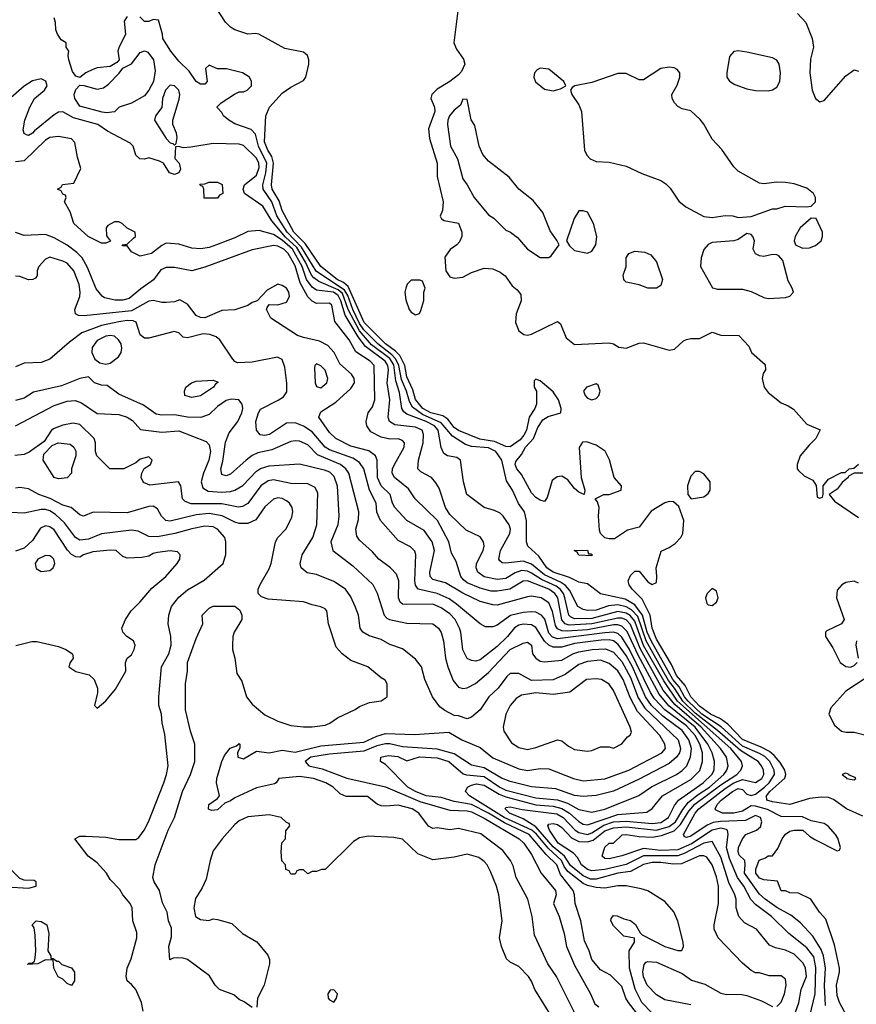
# Model space of a CAD drawing. Header units: inches. Extents: x 1793389 to 1900389, y 320802 to 470796.
# Tile 39 of 256: x 1835350 to 1839239, y 362521 to 367097. Entities that reach past the tile are written whole.
import ezdxf

# ---------------------------------------------------------------- set-up
doc = ezdxf.new("R2010")
doc.units = ezdxf.units.IN
doc.header["$MEASUREMENT"] = 0
doc.layers.add('B8336', color=7, linetype='Continuous')

msp = doc.modelspace()

# ---------------------------------------------------------------- linework, layer by layer
at = {"layer": 'B8336', "color": 2}
for points, elevation in [([(1839270, 363395.1), (1839193.2, 363430), (1839133.3, 363473.3), (1839110, 363482.4), (1839076.1, 363483.9), (1839021.7, 363478.3), (1838930, 363449.8), (1838850, 363461.5), (1838823.7, 363470), (1838821.3, 363490), (1838837.4, 363510), (1838907.1, 363572.9), (1838911.6, 363590), (1838906.9, 363610), (1838885.2, 363645.2), (1838857.7, 363677.7), (1838835.9, 363695.9), (1838796.9, 363716.9), (1838710, 363752.4), (1838642.7, 363822.7), (1838607.6, 363847.6), (1838562, 363870), (1838510, 363907.4), (1838470, 363949.8), (1838443.4, 364003.4), (1838403.7, 364050), (1838380.6, 364100.6), (1838310, 364217.6), (1838289.8, 364270), (1838280.9, 364330), (1838244.6, 364404.6), (1838197.2, 364450), (1838184, 364470), (1838178, 364490), (1838190, 364514), (1838210, 364534), (1838230, 364534), (1838270, 364484.7), (1838290, 364472), (1838310, 364482), (1838312.7, 364510), (1838308.7, 364550), (1838332.7, 364627.3), (1838370, 364643.8), (1838397.6, 364662.4), (1838422.9, 364690), (1838432.7, 364710), (1838438, 364770), (1838414.8, 364834.8), (1838390, 364856), (1838370, 364858), (1838350, 364852), (1838286.3, 364813.7), (1838230, 364739), (1838175.3, 364724.7), (1838114.8, 364685.2), (1838090, 364684), (1838070, 364688.7), (1838050, 364708.7), (1838045.1, 364725.1), (1838040.9, 364790), (1838044, 364830), (1838036.4, 364856.4), (1838026, 364870), (1838066, 364890), (1838090, 364891), (1838146, 364910), (1838148, 364930), (1838114, 364970), (1838092.1, 365052.1), (1838072.5, 365092.5), (1838030, 365119), (1837985.4, 365134.6), (1837966.4, 365133.6), (1837951, 365109), (1837960.7, 364970), (1837978, 364910), (1837974, 364890), (1837950, 364902), (1837930, 364919), (1837898, 364958), (1837870, 364975.1), (1837848.1, 364971.9), (1837824.9, 364955.1), (1837802.8, 364877.2), (1837790, 364858), (1837770, 364864), (1837750, 364877.2), (1837730, 364899), (1837683, 364983), (1837660.7, 365010), (1837652.7, 365030), (1837656, 365044), (1837683.1, 365076.9), (1837702, 365110), (1837739, 365150), (1837758.6, 365201.4), (1837782.5, 365237.5), (1837806.3, 365253.7), (1837866, 365270), (1837868, 365290), (1837855.3, 365330), (1837830, 365368), (1837770, 365418), (1837750, 365426), (1837742, 365418), (1837742, 365390), (1837752, 365370), (1837752, 365310), (1837744.7, 365290), (1837718, 365250), (1837706, 365190), (1837694.4, 365165.6), (1837675.9, 365144.1), (1837630, 365112.3), (1837610, 365114), (1837557.3, 365137.3), (1837488.4, 365148.4), (1837390, 365187.6), (1837370, 365201.7), (1837340.3, 365240.3), (1837316.5, 365256.5), (1837260.9, 365270), (1837223.9, 365290), (1837190, 365332), (1837176.9, 365376.9), (1837150, 365438), (1837139.8, 365490), (1837116.4, 365536.4), (1837097, 365557), (1837051.1, 365590), (1836952.1, 365690), (1836877.2, 365857.2), (1836855.4, 365875.4), (1836825.1, 365890), (1836750, 365949.7), (1836677.5, 366057.5), (1836623.7, 366110), (1836570, 366209.6), (1836555.4, 366255.4), (1836523.9, 366310), (1836520.4, 366330), (1836529.8, 366430), (1836521.5, 366461.5), (1836502.8, 366490), (1836488.2, 366530), (1836494.7, 366650), (1836511.8, 366690), (1836570, 366756.3), (1836610, 366783), (1836670, 366814), (1836679.6, 366830), (1836693.6, 366890), (1836693.6, 366910), (1836687.3, 366930), (1836670, 366945.6), (1836583.1, 366963.1), (1836462, 367030), (1836446.7, 367033.3), (1836410, 367029.3), (1836350, 367049.4), (1836330, 367062), (1836306.2, 367086.2), (1836242.6, 367182.6)], 174), ([(1835850, 367112), (1835834.8, 367090), (1835842, 367030), (1835810, 366966), (1835806, 366950), (1835812, 366910), (1835802, 366898), (1835770, 366879), (1835710, 366873.2), (1835690, 366865.2), (1835658, 366850), (1835630, 366828), (1835610, 366835.3), (1835595.5, 366855.5), (1835579, 366910), (1835575.3, 366930), (1835578, 366950), (1835566, 366970), (1835566, 366990), (1835543.1, 367003.1), (1835526, 367030), (1835518, 367050), (1835516.4, 367083.6), (1835510, 367106)], 178), ([(1839206.4, 362446.4), (1839161.6, 362530), (1839150, 362562), (1839147.6, 362610), (1839161.6, 362670), (1839160.7, 362690), (1839137.6, 362797.6), (1839097.5, 362917.5), (1839069, 362950), (1839028.7, 363010), (1838970, 363037.2), (1838930, 363039), (1838910, 363048.7), (1838890, 363049), (1838872.9, 363092.9), (1838810, 363099.5), (1838790, 363107.6), (1838772, 363130), (1838771.8, 363150), (1838788.2, 363191.8), (1838818, 363202), (1838830, 363210.8), (1838850, 363212), (1838875.1, 363244.9), (1838894, 363290), (1838910, 363311.3), (1838930, 363326), (1838950, 363331.3), (1838991, 363331), (1839022, 363302), (1839046.8, 363286.8), (1839150, 363234), (1839162, 363238), (1839166, 363250), (1839152.9, 363292.9), (1839142, 363310), (1839109, 363349), (1839090, 363362), (1839030, 363373.2), (1838990, 363392.7), (1838890, 363394.5), (1838825.9, 363425.9), (1838770, 363442.4), (1838750, 363443.5), (1838710, 363418.7), (1838670, 363409.8), (1838618, 363410), (1838585.1, 363425.1), (1838582.7, 363430), (1838592, 363450), (1838611.6, 363470), (1838664.2, 363510), (1838690, 363523.7), (1838710, 363519.3), (1838730, 363498), (1838750, 363492.2), (1838770, 363498.3), (1838812.1, 363530), (1838833.8, 363550), (1838858.7, 363590), (1838857.2, 363610), (1838837.2, 363650), (1838813.4, 363673.4), (1838790, 363687.3), (1838710, 363720.5), (1838611.3, 363811.3), (1838521.7, 363870), (1838457, 363930), (1838440.5, 363950), (1838416.6, 363996.6), (1838386.5, 364030), (1838286.2, 364210), (1838267.8, 364250), (1838245.9, 364330), (1838210, 364378.2), (1838164.4, 364404.4), (1838049.6, 364429.6), (1837990, 364476), (1837950, 364482.7), (1837905.5, 364505.5), (1837829.6, 364530), (1837800.5, 364550), (1837763.7, 364603.7), (1837712.7, 364650), (1837706.6, 364670), (1837706, 364770), (1837697, 364810), (1837668.4, 364848.4), (1837640.7, 364910), (1837613.3, 364953.3), (1837591, 365050), (1837563, 365090), (1837530, 365107.6), (1837450, 365113.5), (1837422.7, 365122.7), (1837362.1, 365162.1), (1837310, 365223.7), (1837221.8, 365261.8), (1837176.8, 365296.8), (1837162.1, 365322.1), (1837148.3, 365370), (1837124.7, 365424.7), (1837112.8, 365490), (1837098.9, 365518.9), (1837079.8, 365539.8), (1837014.6, 365590), (1836950, 365655.2), (1836930, 365685), (1836898.2, 365750), (1836875, 365815), (1836860.3, 365840.3), (1836727.6, 365927.6), (1836660.6, 366040.6), (1836593.3, 366110), (1836545.6, 366185.6), (1836521.6, 366250), (1836482, 366310), (1836480.8, 366330), (1836494.6, 366385.4), (1836498.7, 366430), (1836459.4, 366510), (1836445.7, 366565.7), (1836426.5, 366586.5), (1836350, 366613.2), (1836322, 366630), (1836298, 366650), (1836290, 366666), (1836268.4, 366688.4), (1836268.4, 366691.6), (1836286, 366710), (1836349.1, 366750.9), (1836370, 366761), (1836390, 366761), (1836408, 366770), (1836428, 366790), (1836428, 366810), (1836418, 366830), (1836386, 366850), (1836311.1, 366868.9), (1836268.7, 366868.7), (1836230, 366886), (1836214, 366870), (1836222, 366810), (1836210, 366798), (1836190, 366798), (1836170, 366809), (1836137.2, 366857.2), (1836090, 366904), (1836053.2, 366950), (1836015.3, 367010), (1836014, 367030), (1835994.6, 367094.6), (1835970, 367098), (1835950, 367088), (1835930, 367088), (1835908.7, 367110)], 178), ([(1837387.7, 367150), (1837368, 366990), (1837380.3, 366960.3), (1837413.2, 366913.2), (1837418.8, 366890), (1837403.4, 366856.6), (1837390, 366841.2), (1837350, 366809), (1837290, 366774), (1837266, 366750), (1837261, 366730), (1837279.1, 366690), (1837279.3, 366670), (1837250.6, 366590), (1837255.3, 366544.7), (1837290.7, 366430), (1837291.1, 366368.9), (1837318.8, 366250), (1837316, 366210), (1837304.7, 366184.7), (1837311.6, 366171.6), (1837323.6, 366163.6), (1837390, 366151.3), (1837406, 366110), (1837404.7, 366090), (1837395.3, 366064.7), (1837382, 366050), (1837350.9, 366029.1), (1837327.1, 365992.9), (1837331.3, 365930), (1837350, 365902), (1837370, 365896), (1837410, 365901), (1837450, 365922.8), (1837510, 365942.8), (1837550, 365938.8), (1837583.5, 365923.5), (1837606.4, 365906.4), (1837639.6, 365859.6), (1837662, 365842), (1837679.6, 365819.6), (1837681, 365790), (1837658.8, 365730), (1837654.8, 365690), (1837670.5, 365650.5), (1837693.7, 365633.7), (1837710, 365630.7), (1837730, 365636.3), (1837850, 365694.8), (1837864, 365684), (1837890, 365618.8), (1837930, 365587.3), (1838090, 365596), (1838110, 365591), (1838135.3, 365575.3), (1838170, 365570.7), (1838230, 365594), (1838250, 365596), (1838370, 365561), (1838394.8, 365565.2), (1838436, 365604), (1838449.3, 365610.7), (1838470, 365616), (1838510, 365616), (1838570, 365644.7), (1838610, 365631.3), (1838694, 365630), (1838739.8, 365579.8), (1838752, 365550), (1838815.3, 365495.3), (1838818, 365470), (1838807.1, 365452.9), (1838801, 365430), (1838811.3, 365390), (1838830, 365364.7), (1838890, 365316), (1838922.8, 365302.8), (1838947.1, 365287.1), (1839010, 365218), (1839071.6, 365191.6), (1839052, 365150), (1839019.6, 365120.4), (1838978, 365070), (1838964.7, 365030), (1838964.7, 365010), (1838970, 365002), (1838996.9, 364976.9), (1839036.9, 364956.9), (1839052.7, 364932.7), (1839058, 364878), (1839070, 364874), (1839082, 364878), (1839086, 364890), (1839086, 364930), (1839110, 364962), (1839170, 364992), (1839187.3, 364992.7), (1839206, 365010), (1839227.3, 365012.7), (1839250, 365032)], 174), ([(1838966.2, 367126.2), (1839004.5, 367084.5), (1839034.8, 367010), (1839041, 366970), (1839026.4, 366913.6), (1839022.8, 366850), (1839034, 366770), (1839050, 366731.3), (1839070, 366716), (1839090, 366721), (1839190, 366836), (1839230, 366864.7), (1839250, 366858)], 178), ([(1839096.2, 362516.2), (1839090.9, 362610), (1839096, 362690), (1839086.4, 362746.4), (1839076, 362776), (1839037.4, 362837.4), (1838980.1, 362900.1), (1838935.6, 362935.6), (1838870, 362971.1), (1838815.1, 363010), (1838790, 363033.6), (1838719.8, 363130), (1838723.5, 363170), (1838720.7, 363190), (1838695.1, 363215.1), (1838689.7, 363230), (1838691.8, 363250), (1838710, 363291), (1838725.2, 363310), (1838775.3, 363330), (1838794, 363346), (1838799.5, 363370), (1838794, 363390), (1838770, 363398.7), (1838724.4, 363375.6), (1838608.7, 363371.3), (1838574.1, 363365.9), (1838546.3, 363353.7), (1838470, 363303), (1838450, 363296), (1838440.1, 363300.1), (1838436, 363310), (1838490.9, 363410), (1838506.6, 363430), (1838630, 363524.6), (1838670, 363550.1), (1838710, 363565.6), (1838770, 363552.2), (1838800.5, 363570), (1838809.6, 363590), (1838808, 363610), (1838798, 363630), (1838783.6, 363650), (1838700.8, 363700.8), (1838594, 363794), (1838490, 363874.1), (1838432.3, 363930), (1838394.7, 363990), (1838366.1, 364026.1), (1838330, 364087.7), (1838262.7, 364210), (1838223.3, 364323.3), (1838194.9, 364354.9), (1838170, 364369.1), (1838130, 364377.8), (1838087, 364373), (1838030, 364353.7), (1837991.2, 364351.2), (1837970, 364356.3), (1837945.1, 364370), (1837905.9, 364445.9), (1837887.6, 364467.6), (1837863.7, 364483.7), (1837790, 364517), (1837730, 364566.4), (1837690, 364580.4), (1837610, 364572), (1837592.7, 364572.7), (1837582, 364582), (1837577.2, 364590), (1837585.6, 364630), (1837629.2, 364710), (1837632, 364730), (1837625.2, 364750), (1837598, 364790), (1837583.3, 364803.3), (1837556.9, 364816.9), (1837509.7, 364829.7), (1837428.7, 364890), (1837412.7, 364950), (1837399, 365050), (1837382.7, 365062.7), (1837338, 365070), (1837321.6, 365081.6), (1837309.6, 365109.6), (1837295.1, 365190), (1837278.9, 365210), (1837239.7, 365230), (1837150, 365264.2), (1837135.1, 365275.1), (1837126.3, 365290), (1837115.8, 365364.2), (1837098.9, 365418.9), (1837090, 365493.3), (1837070, 365522.4), (1836986.2, 365586.2), (1836930, 365651.4), (1836876.4, 365750), (1836850, 365824.6), (1836830, 365842), (1836740.4, 365880.4), (1836716.8, 365896.8), (1836705.8, 365910), (1836679.2, 365970), (1836638.3, 366038.3), (1836586.1, 366086.1), (1836521.6, 366161.6), (1836479.5, 366230), (1836395.3, 366290), (1836388, 366310), (1836395.3, 366330), (1836450, 366374), (1836462.6, 366410), (1836461.1, 366430), (1836450, 366453.3), (1836390, 366512.3), (1836370, 366519.3), (1836250, 366520.9), (1836144.7, 366504.7), (1836110, 366502), (1836090, 366508), (1836074, 366506), (1836071.6, 366451.6), (1836090.9, 366430.9), (1836098, 366402), (1836090, 366386), (1836070, 366378), (1836045.6, 366385.6), (1836018, 366430), (1836000.2, 366440.2), (1835950, 366455.3), (1835930.7, 366449.3), (1835908, 366450), (1835890, 366468), (1835877.2, 366510), (1835863.3, 366523.3), (1835758.3, 366578.3), (1835712.3, 366610), (1835600.4, 366640.4), (1835550, 366669.3), (1835530, 366666.6), (1835510, 366654.5), (1835418.8, 366581.2), (1835410, 366569.4), (1835390, 366559), (1835381.2, 366561.2), (1835370, 366568), (1835365.6, 366585.6), (1835373.2, 366630), (1835397, 366690), (1835418.4, 366730), (1835465.2, 366770), (1835478, 366790), (1835471.7, 366811.7), (1835450, 366822.7), (1835410, 366813), (1835370, 366787.8), (1835296.4, 366723.6)], 182), ([(1839005.6, 362394.4), (1839048.3, 362570), (1839051.8, 362691.8), (1839042, 362742), (1839010, 362783.6), (1838926, 362850), (1838844.5, 362930), (1838770, 362984.7), (1838748.9, 363008.9), (1838716.4, 363070), (1838687.4, 363110), (1838650, 363199.5), (1838636, 363250), (1838643, 363310), (1838640.7, 363330), (1838634.3, 363334.3), (1838610, 363339.3), (1838570, 363330.7), (1838473, 363267), (1838410, 363239.5), (1838330, 363236), (1838250, 363245), (1838150, 363211.6), (1838090, 363198), (1838070, 363199.3), (1838057.2, 363210), (1838070, 363251), (1838090, 363270.7), (1838110, 363270.7), (1838151.4, 363308.6), (1838170, 363311.2), (1838230, 363300.9), (1838290, 363297.8), (1838334.1, 363305.9), (1838392.6, 363327.4), (1838422.8, 363357.2), (1838461, 363419), (1838489, 363451), (1838610, 363541.7), (1838683.5, 363590), (1838702.4, 363610), (1838709.6, 363630), (1838706.3, 363650), (1838656.5, 363710), (1838407.9, 363930), (1838343.9, 364023.9), (1838250, 364188.7), (1838210, 364301.7), (1838188.4, 364328.4), (1838170, 364339.5), (1838130, 364346.8), (1838010, 364315), (1837930, 364313.1), (1837910, 364321.7), (1837902.3, 364330), (1837885, 364410), (1837877.7, 364430), (1837862.8, 364450), (1837844.3, 364464.3), (1837775.7, 364495.7), (1837730, 364525), (1837710, 364534.6), (1837683.2, 364536.8), (1837653, 364527), (1837610, 364499.7), (1837570, 364495.8), (1837510, 364508.3), (1837479.5, 364530), (1837471.8, 364550), (1837474, 364570), (1837505.1, 364630), (1837509.5, 364650), (1837506, 364670), (1837490, 364693.2), (1837424.9, 364724.9), (1837350, 364798), (1837329.6, 364830), (1837299.5, 364919.5), (1837284.1, 364944.1), (1837264, 364970), (1837215.1, 364995.1), (1837201.2, 365010), (1837203.7, 365050), (1837225.1, 365130), (1837227.3, 365170), (1837220.9, 365190), (1837190, 365203), (1837093.9, 365213.9), (1837069.5, 365230), (1837063.6, 365250), (1837071, 365330), (1837058.3, 365410), (1837063.9, 365470), (1837061.4, 365490), (1837048.5, 365510), (1836958.2, 365578.2), (1836923.5, 365623.5), (1836863.3, 365723.3), (1836842.7, 365790), (1836830, 365815.7), (1836809.4, 365830), (1836730, 365839.7), (1836710, 365853.7), (1836683.2, 365890), (1836663.2, 365950), (1836618.3, 366030), (1836570, 366072.3), (1836530, 366099.2), (1836463, 366117), (1836410, 366112.3), (1836350, 366082.7), (1836264.7, 366050), (1836230, 366038.4), (1836192.5, 366032.5), (1836150, 366036), (1836090, 366054), (1836030, 366058), (1836010, 366048), (1835962, 366010), (1835910, 365998), (1835870, 366018), (1835850, 366046), (1835830, 366046), (1835826, 366050), (1835850, 366054), (1835879, 366081), (1835888, 366090), (1835886, 366110), (1835850, 366128), (1835826, 366150), (1835810, 366158), (1835790, 366158), (1835759.6, 366140.4), (1835752, 366130), (1835752.7, 366092.7), (1835772.7, 366067.3), (1835750, 366058), (1835730, 366058), (1835668.7, 366090), (1835602, 366150), (1835584.7, 366204.7), (1835558, 366250), (1835566, 366270), (1835562, 366282), (1835550, 366286), (1835542, 366302), (1835526, 366310), (1835542, 366318), (1835548.4, 366331.6), (1835602, 366338), (1835634.6, 366405.4), (1835618.6, 366458.6), (1835605.6, 366525.6), (1835590, 366544), (1835530, 366554), (1835490, 366549.2), (1835470, 366537), (1835370, 366441.2), (1835330, 366437.2)], 186), ([(1838945.1, 362450), (1838972.1, 362527.9), (1838983.6, 362590), (1839008, 362650), (1839003.5, 362690), (1838992.9, 362712.9), (1838950, 362755.1), (1838910, 362773.6), (1838864.1, 362784.1), (1838836.5, 362796.5), (1838775.3, 362870), (1838720.2, 362900.2), (1838694, 362930), (1838680.9, 362970), (1838680.7, 363010), (1838675.1, 363030), (1838647, 363087), (1838610, 363204.5), (1838570, 363278.4), (1838530, 363270.7), (1838438.4, 363221.6), (1838410, 363211.2), (1838250, 363211.4), (1838170, 363170.8), (1838070, 363147.3), (1838010, 363141.7), (1837990, 363148.5), (1837961.3, 363170), (1837942.8, 363202.8), (1837924.4, 363224.4), (1837853.3, 363270), (1837812.3, 363330), (1837806, 363350), (1837810, 363358), (1837830, 363362), (1837850, 363356.4), (1837870, 363342.4), (1837914.7, 363294.7), (1837950, 363277.8), (1837990, 363276.5), (1838015.5, 363284.5), (1838070, 363327.3), (1838110, 363341.7), (1838170, 363345.7), (1838310, 363330.9), (1838370, 363347.2), (1838398.5, 363370), (1838432.6, 363427.4), (1838459.3, 363460.7), (1838503.7, 363496.3), (1838556.4, 363530), (1838624, 363590), (1838637.4, 363610), (1838643.5, 363630), (1838635.8, 363670), (1838607.3, 363710), (1838518, 363810), (1838395.1, 363915.1), (1838341.9, 363981.9), (1838234.2, 364174.2), (1838190, 364286.9), (1838170, 364307.8), (1838150, 364315.2), (1838130, 364316.5), (1838010, 364288.7), (1837903.8, 364283.8), (1837885.1, 364290), (1837870, 364307.8), (1837851.6, 364410), (1837838, 364430), (1837810, 364450.6), (1837710, 364489.7), (1837690, 364488), (1837629.2, 364450.8), (1837570, 364441), (1837541.7, 364441.7), (1837490, 364454.7), (1837430, 364480.5), (1837413.2, 364493.2), (1837400.5, 364510), (1837378.4, 364578.4), (1837357.5, 364617.5), (1837344.5, 364670), (1837291.6, 364770), (1837189.2, 364870), (1837157.1, 364917.1), (1837092.3, 364970), (1837082, 364990), (1837083.7, 365010), (1837092.3, 365030), (1837138, 365110), (1837139.3, 365130), (1837130, 365141.2), (1837110, 365149.3), (1837070, 365147), (1837030, 365156.2), (1836981.6, 365181.6), (1836964, 365210), (1836961.2, 365230), (1836969.2, 365270), (1836990, 365298), (1837000.9, 365330), (1836998.4, 365490), (1836979.3, 365510), (1836912.9, 365552.9), (1836880.9, 365610), (1836814.2, 365694.2), (1836801.2, 365770), (1836790, 365779.3), (1836730, 365778.4), (1836710, 365789.4), (1836690, 365809.5), (1836654.1, 365874.1), (1836630, 365953.3), (1836597.6, 366010), (1836577.4, 366030), (1836550, 366045.1), (1836530, 366047.8), (1836430, 366027.6), (1836210, 365947.3), (1836150, 365929.6), (1836070, 365946), (1836030, 365944.7), (1836005.8, 365934.2), (1835971.8, 365888.2), (1835913, 365847), (1835858.5, 365801.4), (1835830, 365793.6), (1835793.8, 365793.8), (1835744.8, 365804.8), (1835732.5, 365812.5), (1835706, 365846), (1835664.9, 365944.9), (1835640.5, 365990), (1835615.8, 366015.8), (1835570, 366049.6), (1835510, 366083.6), (1835470, 366098), (1835370, 366094), (1835330, 366108)], 190), ([(1838870, 362511), (1838890, 362531.3), (1838906, 362570), (1838914, 362610), (1838910, 362638), (1838890, 362653.2), (1838834, 362654), (1838790, 362668), (1838770, 362668), (1838750, 362679), (1838710, 362713.2), (1838597.2, 362830), (1838579, 362870), (1838579, 362890), (1838598.4, 362990), (1838598, 363070), (1838590, 363114), (1838570, 363169), (1838544.4, 363204.4), (1838530, 363211.8), (1838510, 363211.3), (1838426.4, 363173.6), (1838387.7, 363172.3), (1838330, 363179.8), (1838290, 363179.7), (1838250, 363171), (1838190, 363138.2), (1838130, 363130.7), (1838030, 363102.6), (1838003.2, 363103.2), (1837970, 363118.9), (1837910, 363165.8), (1837883.2, 363210), (1837830, 363253.2), (1837750, 363345.8), (1837690, 363383.5), (1837627.3, 363410), (1837607, 363430), (1837610, 363436), (1837630, 363438.4), (1837686.2, 363426.2), (1837846.5, 363406.5), (1837876.9, 363390), (1837932, 363330), (1837950, 363319.2), (1837990, 363311.1), (1838010, 363317.5), (1838065.8, 363354.2), (1838110, 363369.5), (1838170, 363372.5), (1838290, 363362.3), (1838330, 363366.4), (1838365.6, 363390), (1838394.1, 363445.9), (1838413.3, 363470), (1838527.8, 363550), (1838568.2, 363590), (1838578.3, 363610), (1838580.5, 363650), (1838568.7, 363690), (1838549.8, 363730), (1838490.6, 363810), (1838368.5, 363908.5), (1838322.3, 363962.3), (1838224.5, 364144.5), (1838173.8, 364253.8), (1838150, 364279.3), (1838130, 364285.3), (1838110, 364284.2), (1837990, 364261.1), (1837895.1, 364255.1), (1837870, 364257.4), (1837850, 364266.9), (1837841, 364281), (1837827.1, 364347.1), (1837810, 364387), (1837774, 364410), (1837730, 364417.6), (1837710, 364415.6), (1837570, 364376.2), (1837550, 364377.6), (1837490, 364394), (1837410, 364431.2), (1837330, 364480.7), (1837270, 364496), (1837258, 364510), (1837257, 364530), (1837278, 364630), (1837267.6, 364670), (1837230, 364723.7), (1837150, 364769.5), (1837094.5, 364830), (1837083.6, 364850), (1837071.8, 364890), (1837031, 364931), (1837012.8, 364970), (1837011.5, 365050), (1837004.5, 365070), (1836973.7, 365093.7), (1836890, 365114.7), (1836819.3, 365150), (1836790, 365179.3), (1836741.2, 365250), (1836750, 365274.8), (1836820.1, 365319.9), (1836890, 365382.8), (1836906, 365410), (1836905.2, 365430), (1836893.2, 365450), (1836838, 365498), (1836811.1, 365551.1), (1836782.8, 365582.8), (1836743.3, 365603.3), (1836670, 365619.5), (1836642, 365630), (1836518, 365710), (1836498, 365750), (1836500.4, 365759.6), (1836510, 365774), (1836550, 365771.3), (1836590, 365784.7), (1836604, 365810), (1836601.2, 365830), (1836590, 365848.7), (1836570, 365862), (1836550, 365868), (1836499.6, 365840.4), (1836454, 365790), (1836430, 365782), (1836410.7, 365769.3), (1836350, 365749), (1836290, 365745.2), (1836210, 365711.8), (1836190, 365712.3), (1836170, 365722.7), (1836130, 365775.3), (1836094.6, 365794.6), (1836070, 365786), (1836030, 365782.7), (1836010, 365782.7), (1835971.9, 365791.9), (1835950, 365789.5), (1835870, 365744.5), (1835650, 365720.5), (1835622.9, 365722.9), (1835609, 365730), (1835606, 365750), (1835629.6, 365810), (1835631.5, 365830), (1835625.8, 365865.8), (1835600.9, 365930), (1835570, 365966), (1835550, 365975.1), (1835490, 365993.2), (1835470, 365984), (1835438.8, 365950), (1835431.3, 365930), (1835431.3, 365908.7), (1835423.6, 365896.4), (1835411.1, 365888.9), (1835390, 365888.7), (1835350, 365904), (1835330, 365905.2)], 194), ([(1838290, 362480.7), (1838243, 362530), (1838211.8, 362591.8), (1838185.7, 362690), (1838182.7, 362770), (1838208.7, 362810), (1838208, 362828), (1838158, 362838), (1838110, 362886), (1838098, 362910), (1838100.4, 362919.6), (1838110, 362934), (1838127.3, 362932.7), (1838158, 362918), (1838190, 362910.8), (1838212.8, 362892.8), (1838234, 362854), (1838244, 362844), (1838350, 362790.7), (1838410, 362771.3), (1838428, 362772), (1838435.3, 362790), (1838434, 362810), (1838410, 362908), (1838391.5, 362951.5), (1838350, 362999), (1838270, 363048.7), (1838238.6, 363058.6), (1838170, 363072.3), (1838130, 363072.3), (1838070, 363061.2), (1838030, 363064.7), (1837990, 363073.3), (1837970, 363082.4), (1837898.8, 363138.8), (1837881.6, 363161.6), (1837868.2, 363190), (1837806.3, 363246.3), (1837752.1, 363312.1), (1837731.1, 363331.1), (1837602, 363390), (1837440.9, 363490), (1837422.7, 363510), (1837432.3, 363530), (1837450, 363540.3), (1837474.2, 363545.8), (1837510, 363540.2), (1837578.4, 363498.4), (1837610, 363485.5), (1837750, 363448.1), (1837830, 363441.7), (1837870, 363431.8), (1837906.3, 363410), (1837950, 363370.3), (1837970, 363358.7), (1837990, 363354.9), (1838130, 363403.8), (1838266, 363414), (1838290, 363430.7), (1838338, 363490), (1838470, 363566), (1838511.8, 363608.2), (1838524, 363650), (1838524.2, 363690), (1838511.7, 363730), (1838490.7, 363770), (1838450, 363815.7), (1838350, 363889.8), (1838301.6, 363941.6), (1838282.6, 363970), (1838185.2, 364170), (1838150, 364226.9), (1838130, 364245.1), (1838110, 364250.7), (1838070, 364248.2), (1837850, 364219.8), (1837827.7, 364227.7), (1837810, 364246), (1837790.7, 364310.7), (1837775.6, 364330), (1837750, 364343.5), (1837730, 364345.4), (1837690, 364342.6), (1837631.4, 364328.6), (1837570, 364283.7), (1837550, 364275.1), (1837515.5, 364275.5), (1837490, 364289), (1837381.2, 364381.2), (1837345.9, 364405.9), (1837290, 364429.7), (1837202.7, 364450), (1837190, 364469), (1837186.6, 364490), (1837192, 364610), (1837187, 364627), (1837167.2, 364647.2), (1837110, 364676), (1837026.6, 364770), (1837010, 364808), (1837007.8, 364850), (1836975.4, 364910), (1836949.7, 365009.7), (1836930, 365039.5), (1836898.8, 365058.8), (1836790, 365098.5), (1836770, 365109.7), (1836710, 365181.3), (1836670, 365207.8), (1836630, 365222.9), (1836590, 365222), (1836510.8, 365170), (1836490, 365164.5), (1836467.7, 365167.7), (1836450, 365188.7), (1836447.3, 365230), (1836459.5, 365270), (1836470, 365286.8), (1836551.6, 365328.4), (1836575.6, 365344.4), (1836592, 365368), (1836592, 365408), (1836582.7, 365482.7), (1836570, 365518), (1836548.7, 365528.7), (1836430, 365505.1), (1836362.7, 365502.7), (1836350, 365508.7), (1836340.1, 365520.1), (1836280.9, 365610), (1836263.5, 365623.5), (1836234.5, 365634.5), (1836202.9, 365637.1), (1836130, 365619), (1836110, 365622), (1836090, 365642), (1836068.7, 365648.7), (1835950, 365617), (1835930, 365617), (1835910, 365633.2), (1835891.1, 365691.1), (1835877, 365697), (1835850, 365699.2), (1835810, 365693.3), (1835730, 365675.6), (1835638.3, 365641.7), (1835580.9, 365599.1), (1835490, 365519), (1835450, 365504), (1835370, 365501.2), (1835330, 365484)], 198), ([(1838254.3, 362434.3), (1838179.7, 362530), (1838167.6, 362550), (1838150, 362604), (1838096, 362656), (1838050, 362681.2), (1838010, 362729), (1837998, 362770), (1837975.6, 362815.6), (1837958.4, 362910), (1837932.7, 362990), (1837929.6, 363030), (1837922.9, 363050), (1837864.8, 363124.8), (1837846.9, 363170), (1837797.3, 363217.3), (1837718, 363310), (1837604.3, 363364.3), (1837529.8, 363410), (1837450, 363450.6), (1837370, 363463.5), (1837310, 363482.7), (1837239, 363490), (1837189.5, 363510), (1837155.1, 363530), (1837050, 363635.3), (1837028, 363650), (1837028.7, 363670), (1837062.5, 363677.5), (1837107.6, 363672.4), (1837150, 363653), (1837208.7, 363671.3), (1837290, 363666.7), (1837345.5, 363650), (1837412.3, 363592.3), (1837427.1, 363587.1), (1837510, 363579.3), (1837581.7, 363530), (1837610, 363515.9), (1837750, 363480.2), (1837850, 363472.2), (1837896, 363456), (1837950, 363426.3), (1838010, 363414), (1838070, 363427.8), (1838228.2, 363491.8), (1838287.6, 363532.4), (1838402.7, 363590), (1838430, 363608.2), (1838451.5, 363630), (1838468.7, 363671.3), (1838473.3, 363710), (1838460.9, 363750), (1838430, 363793.1), (1838340.4, 363860.4), (1838286.8, 363910), (1838259.4, 363950), (1838198.7, 364090), (1838170, 364141.7), (1838132.9, 364192.9), (1838110, 364209.8), (1838090, 364214.4), (1838053.5, 364213.5), (1837930, 364198), (1837870, 364180.4), (1837830, 364181.5), (1837810, 364190.9), (1837789.1, 364209.1), (1837750, 364271.8), (1837730, 364284.2), (1837690, 364288.2), (1837670, 364283.5), (1837650, 364271.5), (1837617.6, 364230), (1837570, 364184.2), (1837490, 364122), (1837470, 364116), (1837450, 364119.3), (1837430, 364129), (1837410, 364168), (1837401.3, 364250), (1837394.7, 364270), (1837374.7, 364310), (1837350, 364335.6), (1837310, 364364.2), (1837270, 364381.3), (1837150, 364378.7), (1837130, 364380.7), (1837118, 364390), (1837111.6, 364410), (1837112, 364490), (1837100.9, 364520.9), (1837074, 364550), (1837019, 364590), (1836990, 364624), (1836930, 364679), (1836917.5, 364697.5), (1836912.3, 364730), (1836925.6, 364774.4), (1836927.3, 364810), (1836880.5, 364990), (1836865.6, 365010), (1836842, 365030), (1836734.6, 365074.6), (1836690, 365120.7), (1836650, 365138.4), (1836630, 365139.5), (1836610, 365136.2), (1836521.4, 365098.6), (1836456.2, 365083.8), (1836430, 365071.8), (1836402, 365050), (1836330, 364985.2), (1836310, 364977.2), (1836290, 364984), (1836284.5, 365010), (1836294.9, 365045.1), (1836306, 365134), (1836323.1, 365176.9), (1836364.5, 365230), (1836382.9, 365270), (1836387, 365290), (1836383.7, 365310), (1836368, 365330), (1836334, 365334), (1836310, 365327), (1836270, 365299.5), (1836230, 365262.7), (1836192.4, 365247.6), (1836130.3, 365249.6), (1836070, 365260.5), (1836010, 365258.4), (1835984.4, 365264.4), (1835926, 365306), (1835810, 365357.2), (1835756.4, 365396.4), (1835730, 365398), (1835698, 365410), (1835670, 365438), (1835630, 365429.3), (1835544.7, 365395.3), (1835414.6, 365365.4), (1835370, 365338), (1835330, 365326.6)], 202), ([(1835330, 365209.4), (1835510, 365303.6), (1835570, 365323.6), (1835607.2, 365327.2), (1835637.1, 365317.1), (1835710, 365267.3), (1835810, 365261.6), (1835849, 365250), (1835873.9, 365233.9), (1835911.8, 365191.8), (1836010, 365180.7), (1836090, 365187), (1836216.2, 365136.2), (1836230, 365122), (1836237.6, 365090), (1836229.6, 365050), (1836203.6, 364990), (1836194, 364950), (1836201.7, 364921.7), (1836225.3, 364905.3), (1836290, 364902), (1836330, 364905.1), (1836350, 364911.3), (1836387.9, 364932.1), (1836450, 364999.6), (1836470, 365011.5), (1836510, 365023), (1836650, 365032.3), (1836765.6, 365005.6), (1836790, 364995.6), (1836810, 364976), (1836825.6, 364930), (1836834, 364790), (1836829.6, 364750), (1836797, 364670), (1836806, 364630), (1836899.3, 364559.3), (1836991.5, 364471.5), (1837011.5, 364431.5), (1837043.7, 364330), (1837056.2, 364316.2), (1837069.6, 364309.6), (1837150, 364292), (1837270, 364289.2), (1837297.2, 364270), (1837309.5, 364249.5), (1837320.9, 364210), (1837329.4, 364130.6), (1837339.6, 364090), (1837365.4, 364025.4), (1837390, 363995.1), (1837410, 363989.4), (1837430, 363992.3), (1837468.5, 364011.5), (1837530, 364062.9), (1837630.6, 364170), (1837690, 364199.3), (1837710, 364204), (1837728.7, 364190), (1837734, 364150), (1837749, 364130), (1837770, 364116), (1837790, 364112.7), (1837870, 364120.5), (1837922, 364150), (1837950, 364159.2), (1838010.9, 364170.9), (1838073.7, 364173.7), (1838110, 364158.3), (1838150, 364114.3), (1838190, 364039.6), (1838225.8, 363945.8), (1838257, 363897), (1838411.1, 363750), (1838422.6, 363710), (1838417.4, 363690), (1838404.2, 363670), (1838370, 363640.3), (1838230, 363567.2), (1838110, 363512.2), (1838030, 363492.4), (1837970, 363486.7), (1837930, 363492), (1837842.3, 363522.3), (1837730, 363532), (1837630, 363556.5), (1837590, 363572), (1837510, 363619.6), (1837450, 363632.2), (1837370, 363685.3), (1837290, 363707.2), (1837130, 363718.3), (1837071.1, 363731.1), (1837050, 363731.2), (1837010, 363722), (1836950, 363697.8), (1836790, 363684), (1836704, 363670), (1836677, 363650), (1836694, 363630), (1836756.2, 363616.2), (1836870, 363571.8), (1837050, 363531.8), (1837210, 363463.7), (1837350, 363423.1), (1837430, 363421), (1837450, 363416.1), (1837510, 363385.7), (1837672, 363290), (1837694, 363270), (1837730, 363217.2), (1837774.5, 363130), (1837840.7, 363050), (1837844.5, 363030), (1837832.3, 362990), (1837858.4, 362930), (1837880.9, 362850), (1837892, 362790), (1837930, 362704), (1838003.7, 362570), (1838023.9, 362523.9), (1838042, 362510)], 206), ([(1837956, 362430), (1837846, 362650), (1837806, 362710), (1837743.2, 362843.2), (1837732.7, 362930), (1837712.7, 363010), (1837658, 363110), (1837644.8, 363164.8), (1837632.3, 363190), (1837596.6, 363236.6), (1837493, 363313), (1837390, 363338), (1837350, 363332.7), (1837290, 363342), (1837270, 363338), (1837250, 363348.7), (1837205.2, 363410), (1837174, 363430), (1837110, 363447.3), (1837050, 363441.6), (1837030, 363444.2), (1837011.5, 363451.5), (1836967.2, 363487.2), (1836866.9, 363486.9), (1836839.5, 363499.5), (1836806.6, 363530), (1836773.2, 363550), (1836715.3, 363570), (1836650, 363579.3), (1836554, 363570), (1836542, 363550), (1836534.4, 363545.6), (1836450, 363526.6), (1836350, 363480.9), (1836330, 363466.6), (1836304, 363456), (1836270, 363425.2), (1836242, 363422), (1836228, 363428), (1836228.7, 363450), (1836270, 363478), (1836279, 363490), (1836265.2, 363550), (1836266, 363570), (1836289.2, 363650), (1836302, 363678), (1836328.9, 363711.1), (1836358, 363722), (1836370, 363734), (1836374, 363730), (1836372.7, 363712.7), (1836362, 363690), (1836364.7, 363670), (1836390, 363662.8), (1836450, 363698), (1836510, 363690.6), (1836570, 363702.3), (1836630, 363693.1), (1836750, 363721.8), (1836950, 363740.3), (1837010, 363767.4), (1837050, 363779.5), (1837184.8, 363775.2), (1837345.4, 363785.4), (1837404.7, 363750), (1837490, 363714), (1837550, 363666), (1837670, 363614.9), (1837710, 363608.2), (1837770, 363616.4), (1837810, 363614.9), (1837924.7, 363570), (1837970, 363559.3), (1838070, 363568.7), (1838181.2, 363610), (1838335.1, 363690), (1838351.6, 363710), (1838349.6, 363730), (1838326, 363770), (1838221.9, 363881.9), (1838187.6, 363947.6), (1838155.1, 364030), (1838130, 364071.5), (1838090, 364105.6), (1838050, 364120.5), (1837990, 364114.3), (1837950, 364100.5), (1837885.4, 364054.6), (1837830, 364029.7), (1837730, 364026.3), (1837670, 364058), (1837630, 364058), (1837614.6, 364045.4), (1837574, 363990), (1837530.7, 363950), (1837490.4, 363889.6), (1837450, 363855.3), (1837430, 363848), (1837390, 363862), (1837370, 363864), (1837326, 363886), (1837303.7, 363903.7), (1837269, 363950), (1837232.7, 364030), (1837218, 364090), (1837190, 364125.2), (1837130, 364172.7), (1837070, 364192.7), (1837030, 364216), (1836974.2, 364234.2), (1836945.2, 364250), (1836933.2, 364270), (1836925.2, 364330), (1836909.2, 364370), (1836890, 364415.3), (1836864, 364450), (1836810, 364486.6), (1836730, 364518), (1836686, 364526), (1836658, 364550), (1836654, 364570), (1836663.7, 364610), (1836712, 364690), (1836732, 364750), (1836736.2, 364896.2), (1836722.9, 364922.9), (1836690, 364939.5), (1836610, 364941.6), (1836530, 364958), (1836505.2, 364954.7), (1836470.5, 364930), (1836410, 364849.3), (1836385.8, 364834.2), (1836367.7, 364832.3), (1836290, 364846.9), (1836147, 364847), (1836118.4, 364858.4), (1836106, 364870), (1836099, 364930), (1836088.7, 364948.7), (1835954.6, 364934.6), (1835925.6, 364945.6), (1835915.3, 364970), (1835918, 364990), (1835928.7, 365011.3), (1835958, 365030), (1835966, 365050), (1835950, 365066), (1835910, 365055.3), (1835890, 365038), (1835834, 365010), (1835768.7, 365010), (1835708.7, 365070), (1835702, 365090), (1835702, 365130), (1835695.3, 365150), (1835630, 365216), (1835598, 365222), (1835550, 365212.7), (1835510, 365197.2), (1835498, 365190), (1835462.8, 365137.2), (1835393.4, 365086.6), (1835370, 365076), (1835327.9, 365072.1)], 210), ([(1839270, 364989.3), (1839230, 364989), (1839203.6, 364976.4), (1839202, 364970), (1839174.4, 364945.6), (1839150, 364915.3), (1839114, 364890), (1839138.8, 364858.8), (1839250, 364783.7)], 174), ([(1836430, 362506), (1836393.2, 362533.2), (1836370, 362544), (1836345.2, 362565.2), (1836278, 362590), (1836258, 362610), (1836232.9, 362652.9), (1836130, 362729.2), (1836110, 362736), (1836082.8, 362737.2), (1836063.6, 362736.4), (1836047.3, 362727.3), (1836042.7, 362790), (1836054.8, 362834.8), (1836055.1, 362875.1), (1836042, 362910), (1836035.3, 362950), (1836013.6, 362993.6), (1835999, 363050), (1835975.3, 363090), (1835969, 363110), (1835979, 363170), (1836039.5, 363330), (1836069.5, 363390), (1836107.3, 363510), (1836144.5, 363590), (1836163.7, 363650), (1836163.7, 363730), (1836144.5, 363790), (1836121.2, 363890), (1836120.9, 364010), (1836129.4, 364069.4), (1836129.6, 364110.4), (1836170, 364222), (1836202, 364290), (1836198, 364330), (1836230, 364362), (1836250, 364371), (1836350, 364372), (1836372.7, 364352.7), (1836382, 364330), (1836382, 364310), (1836346.8, 364250), (1836340.7, 364230), (1836338.8, 364190), (1836338.8, 364170), (1836350.6, 364130.6), (1836359.1, 364059.1), (1836382.5, 364022.5), (1836404, 363950), (1836430, 363916), (1836490, 363867.3), (1836550, 363837.3), (1836610, 363817.3), (1836670, 363810.7), (1836709.3, 363810.7), (1836770, 363818.8), (1836792.1, 363827.9), (1836827.2, 363852.8), (1836909.4, 363890.6), (1836930, 363906), (1836976.5, 363923.5), (1837030, 363932), (1837058, 363950), (1837058, 364010), (1837048.4, 364028.4), (1837030, 364038), (1836968, 364090), (1836890, 364119), (1836849.5, 364149.5), (1836821.2, 364181.2), (1836786, 364290), (1836777.2, 364350), (1836770, 364359), (1836750, 364369), (1836710, 364377.2), (1836670, 364392.3), (1836504.7, 364404.7), (1836474.6, 364414.6), (1836458, 364430), (1836459, 364450), (1836467.2, 364472.8), (1836510, 364544.7), (1836519.3, 364570), (1836539, 364670), (1836549.4, 364690.6), (1836589.3, 364730.7), (1836614.8, 364785.2), (1836619.3, 364810), (1836617.2, 364830), (1836604, 364850), (1836590, 364861.2), (1836570, 364872), (1836550, 364875.1), (1836530, 364869.3), (1836490, 364832.7), (1836446.9, 364773.1), (1836410, 364755.6), (1836370, 364756.3), (1836350, 364761.3), (1836290.8, 364790.8), (1836230, 364802), (1836170, 364796), (1836050, 364766), (1836029.2, 364770), (1836009.3, 364790), (1835990, 364824), (1835970, 364836), (1835950, 364835.1), (1835850, 364805.1), (1835690.9, 364809.1), (1835646, 364790), (1835630, 364795.3), (1835588.7, 364830), (1835550, 364841.6), (1835492.1, 364872.1), (1835439, 364890), (1835390, 364917.2), (1835350, 364923.7), (1835330, 364919.3)], 214), ([(1835924, 362490), (1835916, 362530), (1835889.5, 362589.5), (1835870, 362614), (1835849, 362630), (1835845.2, 362650), (1835849.3, 362690), (1835867.5, 362732.5), (1835895.1, 362830), (1835894.5, 362854.5), (1835875.3, 362910), (1835873.2, 362970), (1835864, 362990), (1835829.4, 363029.4), (1835815.5, 363055.5), (1835770, 363102), (1835753.2, 363130), (1835710, 363179), (1835668.7, 363210), (1835606, 363290), (1835630, 363302), (1835658, 363302), (1835750, 363298.8), (1835810, 363286.8), (1835890, 363286.8), (1835903.2, 363296.8), (1835929.2, 363330), (1835948.7, 363368.7), (1836019.3, 363550), (1836032.7, 363590), (1836039.3, 363630), (1836024.7, 363775.3), (1836012.7, 363830), (1836009.2, 363870), (1835997.2, 363910), (1835996, 363950), (1836009.2, 364090), (1836043.6, 364150), (1836054, 364190), (1836052, 364230), (1836040.7, 364290), (1836042.9, 364330), (1836055.1, 364370), (1836090, 364414), (1836130, 364447.3), (1836207.5, 364492.5), (1836295.3, 364570), (1836308.9, 364611.1), (1836308.7, 364670), (1836304, 364690), (1836269, 364730), (1836250, 364739.5), (1836210, 364742.9), (1836150, 364731.5), (1836071.4, 364708.6), (1835990, 364694), (1835950, 364695.1), (1835900.1, 364720.1), (1835870, 364724.5), (1835730, 364707.6), (1835670, 364683), (1835630, 364678.4), (1835609.5, 364690), (1835558.4, 364758.4), (1835516.9, 364796.9), (1835490, 364814), (1835470, 364820.5), (1835450, 364820.5), (1835370, 364804.5), (1835306.8, 364806.8)], 218), ([(1835331.5, 364188.5), (1835406.8, 364206.8), (1835430, 364207.3), (1835530, 364184), (1835564.7, 364170), (1835596, 364150), (1835598.8, 364130), (1835584.7, 364110), (1835578, 364090), (1835610, 364067.7), (1835673.2, 364053.2), (1835696, 364030), (1835711, 363990), (1835710.9, 363969.1), (1835698, 363910), (1835710, 363898), (1835750, 363931.3), (1835794.5, 363985.5), (1835844, 364070), (1835841.2, 364110), (1835849, 364130), (1835870, 364146), (1835882.7, 364170), (1835886, 364190), (1835879, 364210), (1835848, 364230), (1835828.7, 364250), (1835824, 364270), (1835842, 364310), (1835868.7, 364350), (1835910, 364391.3), (1835964.1, 364455.9), (1836029, 364510), (1836082, 364570), (1836094, 364590), (1836095.3, 364610), (1836084, 364624), (1836050, 364629.2), (1835990, 364620.7), (1835970, 364615.6), (1835950, 364603.7), (1835917.2, 364597.2), (1835850, 364594), (1835830, 364602), (1835798, 364630), (1835772.1, 364632.1), (1835690, 364624.5), (1835646, 364610), (1835630, 364599.3), (1835610, 364600.9), (1835590, 364612), (1835572.1, 364632.1), (1835510, 364726), (1835490, 364740.9), (1835470, 364745.2), (1835446.2, 364733.8), (1835410, 364677.2), (1835370, 364640.9), (1835330, 364627)], 222), ([(1839250, 364478), (1839230, 364488), (1839190, 364482), (1839172, 364470), (1839150, 364446), (1839146.8, 364410), (1839182.8, 364310), (1839171.3, 364290), (1839103, 364257), (1839096, 364250), (1839096, 364230), (1839130, 364178), (1839164, 364110), (1839190, 364090.8), (1839212.5, 364087.5), (1839230, 364096), (1839244, 364110)], 174), ([(1839249, 364130), (1839239, 364190), (1839242, 364210)], 174), ([(1839290, 364041.2), (1839190, 363977.2), (1839121.4, 363898.6), (1839111, 363870), (1839138, 363818), (1839170, 363791.3), (1839190, 363786), (1839230, 363786), (1839290.7, 363770.7)], 174), ([(1837832.3, 362450), (1837745.2, 362590), (1837729.5, 362629.5), (1837716, 362650), (1837670, 362697.2), (1837630, 362717.2), (1837612.5, 362732.5), (1837589.2, 362790), (1837581.2, 362830), (1837592.7, 362910), (1837578, 363030), (1837566.6, 363070), (1837538, 363138), (1837522.7, 363170), (1837510, 363185.2), (1837484.1, 363204.1), (1837430, 363219.3), (1837370, 363205.2), (1837270, 363193.2), (1837200.2, 363220.2), (1837129.3, 363289.3), (1837090, 363297.2), (1836970, 363302), (1836930, 363295.3), (1836902, 363278), (1836770, 363148), (1836752.7, 363147.3), (1836730, 363138), (1836710, 363138), (1836690, 363128), (1836670, 363146), (1836650, 363146), (1836638, 363142), (1836630, 363126), (1836610, 363126), (1836602, 363142), (1836587.3, 363147.3), (1836586, 363170), (1836568.4, 363188.4), (1836566, 363230), (1836568.4, 363271.6), (1836586, 363290), (1836587.3, 363327.3), (1836606, 363350), (1836602, 363362), (1836590, 363366), (1836566, 363390), (1836510, 363402), (1836410, 363393.2), (1836370, 363373.2), (1836350, 363357.2), (1836290.8, 363290), (1836250, 363234), (1836235.5, 363190), (1836216.8, 363103.2), (1836198, 363062), (1836167.1, 363012.9), (1836159.1, 362970), (1836167.3, 362930), (1836190, 362914.8), (1836229, 362911), (1836250, 362918), (1836270, 362916), (1836336.3, 362896.3), (1836386, 362850), (1836452.3, 362812.3), (1836502.8, 362750), (1836510.8, 362730), (1836511, 362710), (1836486.8, 362610), (1836456, 362550), (1836452, 362508)], 214), ([(1835290, 363066.8), (1835390, 363061), (1835426, 363070), (1835426, 363090), (1835416.4, 363096.4), (1835370, 363098), (1835350, 363106), (1835266, 363190)], 222), ([(1838470, 362519), (1838350, 362542.7), (1838310, 362566), (1838267, 362610), (1838250, 362648.7), (1838247.7, 362672.3), (1838253.2, 362706.8), (1838262.7, 362717.3), (1838270, 362721), (1838310, 362717.3), (1838430, 362664), (1838473, 362633), (1838535.1, 362615.1), (1838610, 362573.4), (1838630, 362567.7), (1838707.1, 362567.1), (1838730, 362562.8), (1838798, 362538), (1838850, 362511)], 194)]:
    msp.add_lwpolyline(points, dxfattribs=dict(at, elevation=elevation))
for points, elevation in [([(1835755.5, 366664.5), (1835733.2, 366666.8), (1835630, 366695.1), (1835605.6, 366730), (1835602.9, 366750), (1835610, 366772), (1835630, 366792), (1835648.7, 366791.3), (1835710, 366774), (1835739.1, 366780.9), (1835762.5, 366797.5), (1835812.1, 366847.9), (1835828.9, 366871.1), (1835870, 366892), (1835910, 366944.7), (1835930, 366952), (1835945.4, 366945.4), (1835971.3, 366910), (1835979.1, 366859.1), (1835972.4, 366810), (1835950, 366769.2), (1835930, 366743.7), (1835870, 366709), (1835812, 366690), (1835790, 366669.3)], 178), ([(1838690, 366952.7), (1838670, 366948.7), (1838650, 366926), (1838638, 366850), (1838638, 366830), (1838650, 366812), (1838675.3, 366795.3), (1838730, 366776.3), (1838770, 366768.4), (1838830, 366766), (1838850, 366770.7), (1838870, 366782.8), (1838883.7, 366810), (1838886.6, 366850), (1838880.9, 366890), (1838870, 366909), (1838850, 366919.3), (1838730, 366946)], 178), ([(1837770, 366872.3), (1837755.5, 366864.5), (1837744, 366850), (1837740.7, 366830), (1837748.5, 366808.5), (1837790, 366773.4), (1837830, 366766), (1837864.5, 366775.5), (1837888.7, 366790), (1837879, 366810), (1837810, 366866.6)], 178), ([(1838370, 366876.3), (1838331.3, 366870), (1838250, 366817.2), (1838230, 366817.2), (1838170, 366846.6), (1838130, 366846.6), (1838010, 366804.5), (1837930.7, 366789.3), (1837918, 366782), (1837911.3, 366770), (1837917.3, 366750), (1837950, 366701), (1837961.6, 366670), (1837976.3, 366490), (1837986.9, 366466.9), (1838002.8, 366450), (1838030, 366438.4), (1838090, 366434.9), (1838170, 366416.4), (1838242.5, 366382.5), (1838330.3, 366350.3), (1838354.4, 366334.4), (1838374.3, 366314.3), (1838414, 366254), (1838447.1, 366227.1), (1838530, 366182), (1838570, 366177.3), (1838630, 366186.8), (1838665.4, 366185.4), (1838690, 366178), (1838750, 366182), (1838850, 366218), (1838870, 366218), (1838909.3, 366230.7), (1839010, 366226.8), (1839029.3, 366230.7), (1839049, 366250), (1839049.3, 366270), (1839041.2, 366290), (1839010, 366314.5), (1838950, 366334), (1838910, 366340.7), (1838870, 366342.7), (1838810, 366334.5), (1838790, 366338), (1838690, 366393.2), (1838670, 366413.2), (1838613.6, 366493.6), (1838570, 366541.2), (1838531.3, 366611.3), (1838513.1, 366633.1), (1838470, 366673.2), (1838430, 366682.7), (1838410, 366694), (1838394, 366710), (1838384, 366730), (1838382, 366750), (1838407, 366793), (1838419.3, 366830), (1838419.3, 366850), (1838405.8, 366865.8), (1838393, 366873)], 178), ([(1836050, 366792), (1836028.4, 366770), (1836013.4, 366730), (1836011, 366689), (1835981, 366650), (1835976, 366630), (1836030, 366544.7), (1836050, 366524.7), (1836062, 366522), (1836070, 366514), (1836078, 366522), (1836082, 366550), (1836079, 366570), (1836062, 366610), (1836062, 366630), (1836091.7, 366728.3), (1836093.6, 366750), (1836089.4, 366770), (1836070, 366789.4)], 182), ([(1837410, 366728), (1837399.9, 366700.1), (1837370, 366676.2), (1837348.7, 366650), (1837340.3, 366630), (1837338.7, 366610), (1837352.7, 366510), (1837385.5, 366450), (1837410, 366358), (1837430.8, 366330), (1837462.8, 366270), (1837530, 366190.8), (1837554.2, 366174.2), (1837610, 366118.8), (1837631.3, 366110), (1837664.5, 366084.5), (1837710, 366031.3), (1837770, 365992), (1837810, 365992), (1837820.4, 365999.6), (1837858, 366050), (1837848.7, 366070), (1837815.5, 366115.5), (1837781.6, 366201.6), (1837736.4, 366256.4), (1837669.7, 366309.7), (1837625.8, 366365.8), (1837530, 366439.3), (1837502.7, 366470), (1837486, 366510), (1837465.2, 366605.2), (1837448.9, 366631.1), (1837430, 366726)], 178), ([(1836207.3, 366267.3), (1836206, 366310), (1836202, 366322), (1836190, 366326), (1836187.3, 366332.7), (1836210, 366334), (1836230, 366342), (1836270, 366342), (1836291.1, 366331.1), (1836294, 366290), (1836278, 366282), (1836270, 366268)], 182), ([(1837970, 366208.7), (1837950, 366208), (1837927.5, 366172.5), (1837891.3, 366070), (1837905.4, 366045.4), (1837930, 366024.7), (1837990, 366012), (1838010, 366022), (1838028.7, 366050), (1838033.2, 366090), (1838018, 366150), (1837990, 366202)], 178), ([(1839030, 366175.3), (1838978.8, 366130), (1838954.8, 366090), (1838950.7, 366070), (1838956, 366050), (1838990, 366035.5), (1839022.5, 366037.5), (1839050, 366047.3), (1839075.3, 366070), (1839082, 366090), (1839082, 366110), (1839053.2, 366173.2)], 178), ([(1838730, 366102.7), (1838690, 366076), (1838670, 366069.2), (1838570, 366060.9), (1838550, 366052.7), (1838530.3, 366029.6), (1838518.4, 365990), (1838515.5, 365950), (1838570.6, 365850.6), (1838594.8, 365845.2), (1838710, 365844), (1838750, 365834), (1838810, 365806), (1838830, 365801), (1838910, 365806), (1838930, 365812), (1838948, 365830), (1838942, 365850), (1838922.7, 365882.7), (1838897.5, 365977.5), (1838879.3, 365999.3), (1838870, 366004), (1838850, 366005.2), (1838810, 365996), (1838790, 365999.3), (1838770, 366009.2), (1838759.3, 366030), (1838766, 366070), (1838759, 366090), (1838750, 366099)], 178), ([(1838270, 365849.2), (1838230, 365865.2), (1838170, 365878), (1838163.1, 365883.1), (1838158, 365890), (1838155.3, 365910), (1838169, 365950), (1838169.2, 365990), (1838182, 366010), (1838210, 366021), (1838256.9, 366016.9), (1838283.6, 366003.6), (1838310, 365972), (1838338.8, 365890), (1838330, 365862), (1838310, 365849.2)], 174), ([(1837210, 365886), (1837170, 365886), (1837151.6, 365868.4), (1837144.7, 365850), (1837141, 365830), (1837144.5, 365795.5), (1837161, 365750), (1837170, 365738), (1837190, 365724.7), (1837208.4, 365731.6), (1837214.6, 365745.4), (1837228.4, 365791.6), (1837228.7, 365831.3), (1837235.3, 365850), (1837222, 365882)], 174), ([(1835770, 365629.4), (1835750, 365627), (1835710, 365606), (1835686.9, 365573.1), (1835684.9, 365550), (1835699.8, 365519.8), (1835722, 365502), (1835750, 365496), (1835770, 365501), (1835809, 365530), (1835821.2, 365550), (1835825.2, 365570), (1835821.2, 365590), (1835809.2, 365610), (1835790, 365626)], 202), ([(1836730, 365498), (1836722, 365490), (1836721, 365479), (1836722.8, 365410), (1836730, 365392), (1836750, 365386.8), (1836777.2, 365410), (1836782.7, 365430), (1836770, 365468.7), (1836750, 365488.7)], 198), ([(1836150, 365341.2), (1836118, 365350), (1836115.3, 365370), (1836122, 365390), (1836148, 365410), (1836170, 365417.3), (1836250, 365422), (1836272, 365412), (1836258, 365402), (1836251.3, 365390), (1836190, 365349.3)], 198), ([(1838030, 365405.2), (1837984.7, 365390), (1837971, 365370), (1837978.8, 365350), (1837990, 365338.8), (1838010, 365330.7), (1838030, 365337.3), (1838042.7, 365350), (1838049.3, 365370), (1838038.9, 365398.9)], 174), ([(1835530, 364964), (1835510, 364969), (1835459, 365050), (1835462.7, 365077.3), (1835501.2, 365118.8), (1835528.9, 365131.1), (1835584.7, 365124.7), (1835602, 365110), (1835611.1, 365091.1), (1835611.3, 365070), (1835591.3, 365010), (1835591, 364990), (1835570, 364968.7)], 210), ([(1838510, 364997.2), (1838490, 364997.2), (1838470, 364975.3), (1838460.7, 364950), (1838454.8, 364930), (1838456, 364890), (1838471, 364871), (1838530, 364879.1), (1838550, 364894.8), (1838559.5, 364910), (1838559.5, 364950), (1838530, 364986)], 174), ([(1835470, 364606.6), (1835434.8, 364590), (1835422, 364570), (1835426.2, 364546.2), (1835450, 364533.4), (1835490, 364537.3), (1835505.2, 364550), (1835512.7, 364570), (1835509.2, 364590), (1835499.6, 364599.6), (1835490, 364606)], 226), ([(1837994, 364614), (1838006, 364614), (1838012, 364610), (1838010, 364606), (1837950, 364608.7), (1837942, 364622), (1837928, 364630), (1837990, 364631.3)], 174), ([(1838570, 364453.2), (1838546, 364430), (1838538.8, 364410), (1838544, 364384), (1838550, 364378), (1838570, 364374.8), (1838589, 364390), (1838597, 364410), (1838590, 364442)], 174), ([(1838030, 364034.5), (1837984.7, 364030), (1837907.9, 363972.1), (1837830, 363960.7), (1837750, 363968.2), (1837682.6, 363957.4), (1837658, 363942), (1837630.8, 363910), (1837610.7, 363870), (1837597.3, 363810), (1837600.7, 363790), (1837636.1, 363736.1), (1837670, 363714), (1837710, 363704.9), (1837750, 363714), (1837850, 363751), (1837870, 363746), (1837901.4, 363721.4), (1837930, 363706), (1837990, 363698), (1838010, 363701), (1838050, 363718), (1838090, 363718), (1838110, 363712), (1838150, 363732), (1838176.4, 363763.6), (1838188.4, 363771.6), (1838194, 363786), (1838188.7, 363810), (1838110, 363979), (1838090, 364009), (1838055.3, 364030)], 214), ([(1839190, 363595.3), (1839174, 363590), (1839194, 363574), (1839194, 363570), (1839230, 363564.7), (1839238, 363570), (1839234.6, 363574.6), (1839206, 363586), (1839206, 363590)], 174), ([(1835494, 362734), (1835506, 362734), (1835522, 362722), (1835530, 362722), (1835546, 362706), (1835590, 362691.3), (1835604.7, 362670), (1835604.7, 362630), (1835590, 362608.7), (1835570, 362618), (1835550, 362638), (1835529.1, 362649.1), (1835508.7, 362690), (1835506, 362726), (1835470, 362728), (1835434, 362710), (1835386, 362706), (1835392, 362712), (1835408, 362712), (1835418, 362722), (1835422, 362738), (1835425.2, 362770), (1835422, 362842), (1835417.2, 362877.2), (1835408, 362890), (1835426, 362910), (1835450, 362906), (1835476, 362890), (1835486, 362850), (1835481, 362770), (1835494, 362746)], 218), ([(1836810, 362588), (1836792.7, 362587.3), (1836782, 362570), (1836784.7, 362550), (1836790, 362542), (1836810, 362532), (1836822, 362550), (1836828, 362570)], 218)]:
    msp.add_lwpolyline(points, close=True, dxfattribs=dict(at, elevation=elevation))

doc.saveas('drawing.dxf')
